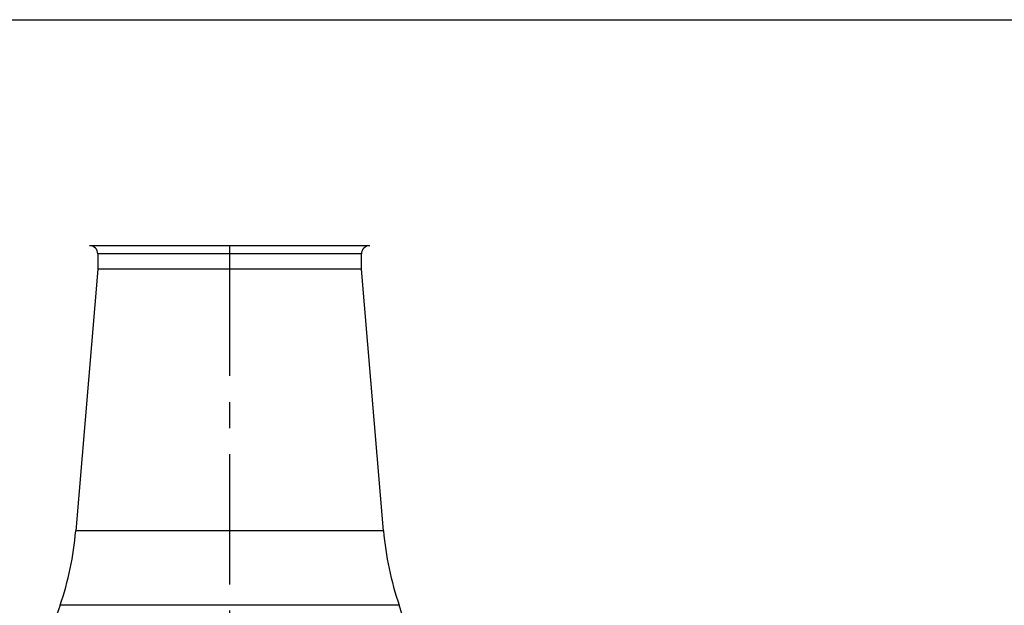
# Model space of a CAD drawing. Header units: millimetres. Extents: x 8 to 586, y 8 to 412.
# Tile 19 of 58: x 65 to 161, y 355 to 412. Entities that reach past the tile are written whole.
import ezdxf

# ---------------------------------------------------------------- set-up
doc = ezdxf.new("R2010")
doc.units = ezdxf.units.MM
doc.linetypes.add('CENTERX2', pattern=[20.32, 12.7, -2.54, 2.54, -2.54])
doc.layers.add('CENTERLINE', color=4, linetype='CENTERX2')
doc.layers.add('DETAIL', color=3, linetype='Continuous')
doc.layers.add('OUTLINE', color=7, linetype='Continuous', lineweight=25)

msp = doc.modelspace()

# ---------------------------------------------------------------- linework, layer by layer
at = {"layer": 'CENTERLINE'}
msp.add_line((85.74983, 389.97839), (85.74983, 154.93955), dxfattribs=at)
at = {"layer": 'DETAIL'}
for p, q in [((98.59983, 389.17839), (72.89983, 389.17839)), ((100.74983, 362.18388), (70.74983, 362.18388)), ((102.28034, 354.93112), (69.21933, 354.93112))]:
    msp.add_line(p, q, dxfattribs=at)
at = {"layer": 'OUTLINE'}
for p, q in [((8, 412), (586, 412)), ((99.39983, 389.97839), (72.09983, 389.97839)), ((72.89983, 389.17839), (72.89983, 387.68388)), ((98.59983, 387.68388), (98.59983, 389.17839)), ((72.89983, 387.68388), (70.74983, 362.18388)), ((98.59983, 387.68388), (72.89983, 387.68388)), ((100.74983, 362.18388), (98.59983, 387.68388))]:
    msp.add_line(p, q, dxfattribs=at)
for centre, radius, start, end in [((72.09983, 389.17839), 0.8, 0, 90), ((99.39983, 389.17839), 0.8, 90, 180), ((40.8559, 364.70435), 30, 340.9875094, 355.1805779), ((130.64376, 364.70435), 30, 184.8194221, 199.0124906), ((112.01811, 340.18388), 45.26828, 160.9875094, 180), ((59.48155, 340.18388), 45.26828, 0, 19.0124906)]:
    msp.add_arc(centre, radius, start, end, dxfattribs=at)

doc.saveas('drawing.dxf')
